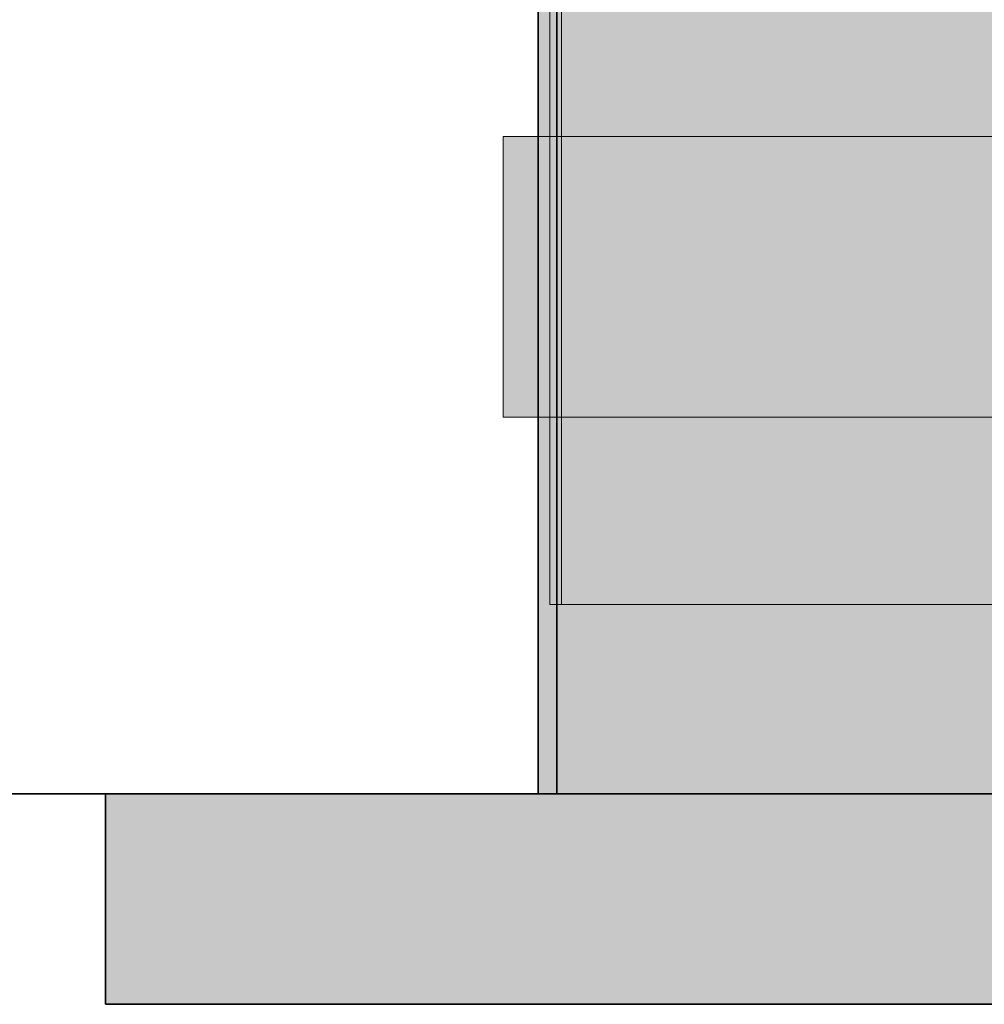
# Model space of a CAD drawing. Extents: x -299 to 601, y -39 to 381.
# Tile 114 of 252: x -135.568 to -134.744, y 135.966 to 136.808. Entities that reach past the tile are written whole.
import ezdxf

# ---------------------------------------------------------------- set-up
doc = ezdxf.new("R2010")
doc.units = 0
doc.layers.get('0').update_dxf_attribs({"lineweight": 35})
for name, color, linetype, lineweight, true_color in [('A_Wand_allgemein', 7, 'Continuous', 35, 0x585858), ('L_Auslass', 7, 'Continuous', 35, 0xababab), ('L_Auslass-Shading', 7, 'Continuous', 35, 0xababab), ('L_Bauteil', 7, 'Continuous', 5, 0xababab), ('L_Bauteil-Shading', 7, 'Continuous', 5, 0xababab), ('L_Zuluft', 6, 'Continuous', 5, 0xff00ff), ('L_Zuluft-Shading', 6, 'Continuous', 5, 0xff00ff)]:
    doc.layers.add(name, color=color, linetype=linetype, lineweight=lineweight, true_color=true_color)

# ---------------------------------------------------------------- blocks, each defined once
blk = doc.blocks.new('Shading-A06HSX5GNL', base_point=(-134.21442, 137.3093))
at = {"layer": 'L_Bauteil-Shading', "color": 253, "true_color": 0xa9b0b9}
for points in [[(-134.67325, 141.23676), (-134.74481, 141.17802), (-134.65112, 136.30827), (-134.74481, 136.30827)], [(-134.61935, 137.40848), (-134.75189, 137.4063), (-134.56398, 136.30827), (-134.75189, 136.30827)]]:
    blk.add_solid(points, dxfattribs=at)
at = {"layer": 'L_Bauteil-Shading', "color": 253, "true_color": 0x9ca2aa}
for points in [[(-134.83582, 141.06714), (-134.74481, 136.30827), (-134.74481, 141.17802)], [(-134.83582, 141.06714), (-134.89778, 140.99164), (-134.82172, 136.30827), (-134.89778, 136.30827)], [(-134.83582, 141.06714), (-134.82172, 136.30827), (-134.82172, 140.32971)], [(-134.82172, 136.30827), (-134.74481, 136.30827), (-134.82172, 140.32971)], [(-134.78827, 137.40833), (-134.9061, 137.40648), (-134.75189, 136.30827), (-134.9061, 136.30827)], [(-134.78827, 137.40833), (-134.75189, 136.30827), (-134.77307, 137.40747)], [(-134.77307, 137.40747), (-134.75189, 136.30827), (-134.75189, 137.4063)]]:
    blk.add_solid(points, dxfattribs=at)
at = {"layer": 'L_Bauteil-Shading', "color": 252, "true_color": 0x8c9299}
for points in [[(-134.89778, 140.99164), (-134.90913, 140.97038), (-134.89778, 136.30827), (-134.90913, 137.10741)], [(-134.90913, 136.30827), (-134.9626, 140.87036), (-134.97992, 136.30827), (-134.97992, 140.83798)], [(-134.9626, 140.87036), (-134.90913, 136.30827), (-134.90913, 137.10741)], [(-134.97992, 140.83798), (-135.01144, 140.77898), (-134.97992, 136.30827), (-135.01144, 136.30827)], [(-135.02069, 137.40671), (-135.02069, 136.30827), (-134.92186, 137.40819), (-134.9061, 136.30827)], [(-134.92184, 137.40775), (-134.9061, 136.30827), (-134.9061, 137.40648)], [(-134.90913, 136.30827), (-134.89778, 136.30827), (-134.90913, 137.10741)]]:
    blk.add_solid(points, dxfattribs=at)
at = {"layer": 'L_Bauteil-Shading', "color": 8, "true_color": 0x7b8086}
for points in [[(-135.01144, 140.77898), (-135.03087, 140.71497), (-135.01144, 136.30827), (-135.03087, 138.5278)], [(-135.03087, 136.30827), (-135.04947, 140.65366), (-135.07445, 136.30827), (-135.07445, 140.57129)], [(-135.04947, 140.65366), (-135.03087, 136.30827), (-135.03087, 138.5278)], [(-135.07445, 140.57129), (-135.08144, 140.54825), (-135.07445, 136.30827), (-135.08144, 136.30827)], [(-135.03087, 136.30827), (-135.01144, 136.30827), (-135.03087, 138.5278)], [(-135.09125, 136.30827), (-135.02069, 136.30827), (-135.07959, 137.40714), (-135.03038, 137.40785)], [(-135.09125, 137.40697), (-135.09125, 136.30827), (-135.07959, 137.40714)], [(-135.02902, 137.40788), (-135.03038, 137.40785), (-135.02069, 137.40671), (-135.02069, 136.30827)]]:
    blk.add_solid(points, dxfattribs=at)
at = {"layer": 'L_Bauteil-Shading', "color": 251, "true_color": 0x686d72}
for points in [[(-135.0936, 140.42477), (-135.08144, 136.30827), (-135.08144, 140.54825)], [(-135.0932, 140.28685), (-135.0936, 140.42477), (-135.10114, 136.30827), (-135.10114, 140.34828)], [(-135.0932, 140.28685), (-135.10114, 136.30827), (-135.0932, 136.30827)], [(-135.08144, 136.30827), (-135.0932, 140.28685), (-135.0932, 136.30827)], [(-135.1125, 136.30827), (-135.1125, 137.4073), (-135.11508, 136.30827), (-135.11375, 137.40729)], [(-135.11508, 137.40727), (-135.11508, 136.30827), (-135.11375, 137.40729)], [(-135.10326, 137.40744), (-135.10326, 136.30827), (-135.09453, 137.40756), (-135.09125, 136.30827)], [(-135.09453, 137.40756), (-135.09125, 136.30827), (-135.09125, 137.40761)], [(-135.1125, 137.30925), (-135.1125, 136.30827), (-135.10759, 137.30919), (-135.10326, 136.30827)], [(-135.10759, 137.30919), (-135.10326, 136.30827), (-135.10326, 137.30911)], [(-135.10507, 137.30685), (-135.10507, 136.30827), (-135.10114, 137.30499), (-135.10114, 136.30827)]]:
    blk.add_solid(points, dxfattribs=at)
at = {"layer": 'L_Bauteil-Shading', "color": 178, "true_color": 0x000842}
for points in [[(-135.11559, 136.49095), (-135.15508, 136.70828), (-135.11559, 136.46828), (-135.15508, 136.46828)], [(-135.11559, 136.70828), (-135.15508, 136.70828), (-135.11559, 136.49095)], [(-135.11147, 136.70828), (-135.11559, 136.70828), (-135.11147, 136.46828), (-135.11559, 136.49095)], [(-135.11508, 136.46828), (-135.1098, 136.46828), (-135.11508, 136.70828), (-135.1098, 136.67838)], [(-135.11508, 136.70828), (-135.1098, 136.67838), (-135.1098, 136.70828)], [(-135.1098, 136.67838), (-135.07283, 136.46828), (-135.1098, 136.70828), (-135.07283, 136.70828)], [(-135.1098, 136.46828), (-135.07283, 136.46828), (-135.1098, 136.67838)], [(-135.11147, 136.46828), (-135.11559, 136.49095), (-135.11559, 136.46828)]]:
    blk.add_solid(points, dxfattribs=at)
at = {"layer": 'L_Bauteil-Shading', "color": 168, "true_color": 0x000a50}
for points in [[(-135.06749, 136.62573), (-135.11147, 136.70828), (-135.06749, 136.46828), (-135.11147, 136.46828)], [(-135.06749, 136.70828), (-135.11147, 136.70828), (-135.06749, 136.62573)], [(-135.07283, 136.70828), (-134.95775, 136.48532), (-134.95775, 136.70828)], [(-135.07283, 136.46828), (-134.95775, 136.46828), (-135.07283, 136.70828), (-134.95775, 136.48532)], [(-134.98358, 136.70828), (-135.06749, 136.70828), (-134.98358, 136.46828), (-135.06749, 136.62573)], [(-134.95775, 136.48532), (-134.94894, 136.46828), (-134.95775, 136.70828), (-134.94894, 136.70828)], [(-134.98358, 136.46828), (-135.06749, 136.62573), (-135.06749, 136.46828)], [(-134.95775, 136.46828), (-134.94894, 136.46828), (-134.95775, 136.48532)]]:
    blk.add_solid(points, dxfattribs=at)
at = {"layer": 'L_Bauteil-Shading', "color": 168, "true_color": 0x000c5e}
for points in [[(-134.91364, 136.62573), (-134.98358, 136.70828), (-134.91364, 136.46828), (-134.98358, 136.46828)], [(-134.91364, 136.70828), (-134.98358, 136.70828), (-134.91364, 136.62573)], [(-134.93961, 136.70828), (-134.94894, 136.70828), (-134.93961, 136.6969)], [(-134.94894, 136.70828), (-134.94894, 136.46828), (-134.93961, 136.6969), (-134.93961, 136.46828)], [(-134.76588, 136.70828), (-134.93961, 136.70828), (-134.76588, 136.48532), (-134.93961, 136.6969)], [(-134.85013, 136.70828), (-134.91364, 136.70828), (-134.85013, 136.55083), (-134.91364, 136.62573)], [(-134.78017, 136.46828), (-134.78017, 136.70828), (-134.85013, 136.55083), (-134.85013, 136.70828)], [(-134.76588, 136.48532), (-134.75189, 136.46828), (-134.76588, 136.70828), (-134.75189, 136.70828)], [(-134.93961, 136.46828), (-134.76588, 136.46828), (-134.93961, 136.6969), (-134.76588, 136.48532)], [(-134.91364, 136.46828), (-134.85013, 136.46828), (-134.91364, 136.62573), (-134.85013, 136.55083)], [(-134.85013, 136.46828), (-134.78017, 136.46828), (-134.85013, 136.55083)], [(-134.76588, 136.46828), (-134.75189, 136.46828), (-134.76588, 136.48532)]]:
    blk.add_solid(points, dxfattribs=at)
at = {"layer": 'L_Bauteil-Shading', "color": 176, "true_color": 0x000d68}
for points in [[(-134.60625, 136.55083), (-134.78017, 136.70828), (-134.60625, 136.46828), (-134.78017, 136.46828)], [(-134.60625, 136.70828), (-134.78017, 136.70828), (-134.60625, 136.55083)], [(-134.71469, 136.70828), (-134.75189, 136.70828), (-134.71469, 136.67352)], [(-134.75189, 136.70828), (-134.75189, 136.46828), (-134.71469, 136.67352), (-134.71469, 136.46828)]]:
    blk.add_solid(points, dxfattribs=at)
blk = doc.blocks.new('Shading-A06HSX5INL', base_point=(-133.87508, 137.14638))
at = {"layer": 'L_Auslass-Shading', "color": 252, "true_color": 0x87847c}
for points in [[(-135.08249, 137.14638), (-135.12508, 137.14638), (-135.08249, 136.14638), (-135.12508, 136.14638)], [(-135.10381, 137.14638), (-135.10907, 137.14638), (-135.10381, 136.14638), (-135.10907, 136.14638)], [(-135.06703, 136.14638), (-135.06703, 137.14638), (-135.10381, 136.14638), (-135.10381, 137.14638)], [(-135.45558, 136.14638), (-135.49507, 136.14638), (-135.45558, 135.96637), (-135.49507, 135.96637)], [(-135.43988, 135.96637), (-135.43988, 136.14638), (-135.45558, 135.96637), (-135.45558, 136.14638)]]:
    blk.add_solid(points, dxfattribs=at)
at = {"layer": 'L_Auslass-Shading', "color": 253, "true_color": 0xa5a298}
for points in [[(-134.95761, 137.14638), (-135.08249, 137.14638), (-134.95761, 136.14638), (-135.08249, 136.14638)], [(-134.94376, 137.14638), (-135.06703, 137.14638), (-134.94376, 136.14638), (-135.06703, 136.14638)], [(-135.27803, 136.14638), (-135.43988, 136.14638), (-135.27803, 135.96637), (-135.43988, 135.96637)]]:
    blk.add_solid(points, dxfattribs=at)
at = {"layer": 'L_Auslass-Shading', "color": 9, "true_color": 0xc0bdb0}
for points in [[(-134.75896, 137.14638), (-134.95761, 137.14638), (-134.75896, 136.14638), (-134.95761, 136.14638)], [(-134.74765, 137.14638), (-134.94376, 137.14638), (-134.74765, 136.14638), (-134.94376, 136.14638)], [(-135.06012, 136.14638), (-135.27803, 136.14638), (-135.06012, 135.96637), (-135.27803, 135.96637)], [(-135.06012, 135.96637), (-135.03452, 135.96637), (-135.06012, 136.14638), (-135.03452, 136.14638)], [(-135.03452, 135.96637), (-135.02058, 135.96637), (-135.03452, 136.14638), (-135.02058, 136.14638)]]:
    blk.add_solid(points, dxfattribs=at)
at = {"layer": 'L_Auslass-Shading', "color": 254, "true_color": 0xd6d2c5}
for points in [[(-134.50008, 137.14638), (-134.75896, 137.14638), (-134.50008, 136.14638), (-134.75896, 136.14638)], [(-134.49208, 137.14638), (-134.74765, 137.14638), (-134.49208, 136.14638), (-134.74765, 136.14638)], [(-134.7366, 136.14638), (-135.02058, 136.14638), (-134.7366, 135.96637), (-135.02058, 135.96637)]]:
    blk.add_solid(points, dxfattribs=at)
blk = doc.blocks.new('Shading-A06HSX5KNL', base_point=(-134.75896, 137.30827))
at = {"layer": 'L_Zuluft-Shading', "color": 214, "true_color": 0x900090}
blk.add_solid([(-135.08249, 137.30827), (-135.12508, 137.30827), (-135.08249, 136.14638), (-135.12508, 136.14638)], dxfattribs=at)
at = {"layer": 'L_Zuluft-Shading', "color": 214, "true_color": 0xb000b0}
blk.add_solid([(-134.95761, 137.30827), (-135.08249, 137.30827), (-134.95761, 136.14638), (-135.08249, 136.14638)], dxfattribs=at)
at = {"layer": 'L_Zuluft-Shading', "color": 212, "true_color": 0xcd00cd}
blk.add_solid([(-134.75896, 137.30827), (-134.95761, 137.30827), (-134.75896, 136.14638), (-134.95761, 136.14638)], dxfattribs=at)
at = {"layer": 'L_Zuluft-Shading', "color": 212, "true_color": 0xe400e4}
blk.add_solid([(-134.50008, 137.30827), (-134.75896, 137.30827), (-134.50008, 136.14638), (-134.75896, 136.14638)], dxfattribs=at)
blk = doc.blocks.new('Wand-A06HSXAKNL', base_point=(-231.60837, 136.14638))
at = {"color": 0, "linetype": 'ByBlock', "lineweight": -2, "ltscale": 0.35}
blk.add_line((-113.04697, 136.14637), (-184.3775, 136.14637), dxfattribs=at)
blk = doc.blocks.new('Z-LVS_125-A06HSXJENL', base_point=(-135.49507, 135.96637))
at = {"color": 254, "linetype": 'ByBlock', "lineweight": -2, "ltscale": 0.35, "true_color": 0xefebdc}
for p, q in [((-135.12508, 137.14637), (-135.12508, 136.14637)), ((-135.10908, 137.14637), (-135.10908, 136.14637)), ((-135.49508, 136.14637), (-135.49508, 135.96637)), ((-134.5461, 136.14637), (-135.49508, 136.14637)), ((-134.39284, 136.14637), (-135.12508, 136.14637)), ((-134.38621, 136.14637), (-135.10908, 136.14637)), ((-134.5461, 135.96637), (-135.49508, 135.96637))]:
    blk.add_line(p, q, dxfattribs=at)
blk = doc.blocks.new('FKRS-EU_DE_125_Z00-A06HSXLSNL', base_point=(-136.82405, 136.30827))
at = {"color": 9, "linetype": 'ByBlock', "lineweight": -2, "ltscale": 0.13, "true_color": 0xbfc7d1}
for p, q in [((-135.11508, 144.30828), (-135.11508, 136.30828)), ((-135.10508, 144.30828), (-135.10508, 136.30828)), ((-135.11508, 136.30828), (-135.09125, 136.30828)), ((-135.10508, 136.30828), (-135.08144, 136.30828)), ((-135.09125, 136.30828), (-135.02069, 136.30828)), ((-135.08144, 136.30828), (-135.01145, 136.30828)), ((-135.02069, 136.30828), (-134.9061, 136.30828)), ((-135.01145, 136.30828), (-134.89778, 136.30828)), ((-134.9061, 136.30828), (-134.75189, 136.30828)), ((-134.89778, 136.30828), (-134.74482, 136.30828)), ((-134.75189, 136.30828), (-134.56398, 136.30828)), ((-134.74482, 136.30828), (-134.55843, 136.30828))]:
    blk.add_line(p, q, dxfattribs=at)
at = {"color": 176, "linetype": 'ByBlock', "lineweight": -2, "ltscale": 0.13, "true_color": 0x000f75}
for p, q in [((-135.11146, 136.70828), (-135.15508, 136.70828)), ((-135.15508, 136.70828), (-135.15508, 136.46828)), ((-135.11508, 136.70828), (-135.11508, 136.46828)), ((-135.07282, 136.70828), (-135.11508, 136.70828)), ((-134.98359, 136.70828), (-135.11146, 136.70828)), ((-134.94895, 136.70828), (-135.07282, 136.70828)), ((-134.78017, 136.70828), (-134.98359, 136.70828)), ((-134.75189, 136.70828), (-134.94895, 136.70828)), ((-134.51508, 136.70828), (-134.78017, 136.70828)), ((-134.49508, 136.70828), (-134.75189, 136.70828)), ((-135.15508, 136.46828), (-135.11146, 136.46828)), ((-135.11508, 136.46828), (-135.07282, 136.46828)), ((-135.11146, 136.46828), (-134.98359, 136.46828)), ((-135.07282, 136.46828), (-134.94895, 136.46828)), ((-134.98359, 136.46828), (-134.78017, 136.46828)), ((-134.94895, 136.46828), (-134.75189, 136.46828)), ((-134.78017, 136.46828), (-134.51508, 136.46828)), ((-134.75189, 136.46828), (-134.49508, 136.46828))]:
    blk.add_line(p, q, dxfattribs=at)
blk = doc.blocks.new('Wickelfalzrohr-A06HSXLUNL', base_point=(-135.12508, 136.14638))
at = {"color": 0, "linetype": 'ByBlock', "lineweight": -2, "ltscale": 0.13}
for p in [(-135.12508, 137.30828), (-134.39284, 136.14637)]:
    blk.add_line(p, (-135.12508, 136.14637), dxfattribs=at)

msp = doc.modelspace()

# ---------------------------------------------------------------- block references
at = {"layer": 'A_Wand_allgemein', "ltscale": 0.35}
msp.add_blockref('Wand-A06HSXAKNL', (-231.60837, 136.14638), dxfattribs=at)
at = {"layer": 'L_Auslass', "ltscale": 0.35}
msp.add_blockref('Z-LVS_125-A06HSXJENL', (-135.49507, 135.96637), dxfattribs=at)
at = {"layer": 'L_Auslass'}
msp.add_blockref('Shading-A06HSX5INL', (-133.87508, 137.14638), dxfattribs=at)
at = {"layer": 'L_Bauteil', "ltscale": 0.13}
msp.add_blockref('FKRS-EU_DE_125_Z00-A06HSXLSNL', (-136.82405, 136.30827), dxfattribs=at)
at = {"layer": 'L_Bauteil'}
msp.add_blockref('Shading-A06HSX5GNL', (-134.21442, 137.3093), dxfattribs=at)
at = {"layer": 'L_Zuluft', "ltscale": 0.13}
msp.add_blockref('Wickelfalzrohr-A06HSXLUNL', (-135.12508, 136.14638), dxfattribs=at)
at = {"layer": 'L_Zuluft'}
msp.add_blockref('Shading-A06HSX5KNL', (-134.75896, 137.30827), dxfattribs=at)

doc.saveas('drawing.dxf')
